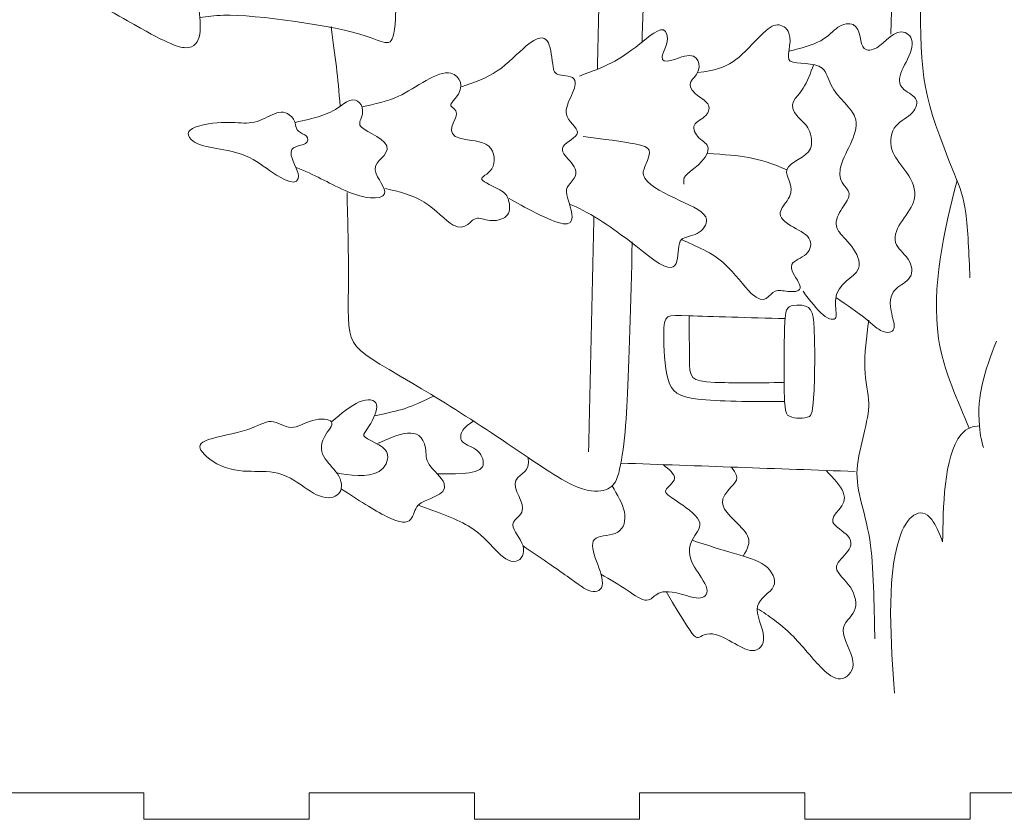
# Model space of a CAD drawing. Header units: millimetres. Extents: x -470 to 529, y -880 to 815.
# Tile 104 of 116: x 21 to 132, y 521 to 611. Entities that reach past the tile are written whole.
import ezdxf

# ---------------------------------------------------------------- set-up
doc = ezdxf.new("R2010")
doc.units = ezdxf.units.MM
doc.header["$MEASUREMENT"] = 0
doc.layers.add('Layer 1', color=7, linetype='Continuous')

msp = doc.modelspace()

# ---------------------------------------------------------------- linework, layer by layer
at = {"layer": 'Layer 1', "lineweight": 9}
msp.add_open_spline([(71.9572, 521.08), (71.9572, 521.08), (71.9572, 524.08), (71.9572, 524.08), (71.9572, 524.08), (71.9572, 524.08), (53.3206, 524.08), (53.3206, 524.08), (53.3206, 524.08), (53.3206, 524.08), (53.3206, 521.08), (53.3206, 521.08), (53.3206, 521.08), (53.3206, 521.08), (34.6842, 521.08), (34.6842, 521.08), (34.6842, 521.08), (34.6842, 521.08), (34.6842, 524.08), (34.6842, 524.08), (34.6842, 524.08), (34.6842, 524.08), (16.0478, 524.08), (16.0478, 524.08), (16.0478, 524.08), (16.0478, 524.08), (16.0478, 521.08), (16.0478, 521.08), (16.0478, 521.08), (16.0478, 521.08), (-2.5886, 521.08), (-2.5886, 521.08), (-2.5886, 521.08), (-2.5886, 521.08), (-2.5886, 524.08), (-2.5886, 524.08), (-2.5886, 524.08), (-2.5886, 524.08), (-21.2252, 524.08), (-21.2252, 524.08), (-21.2252, 524.08), (-21.2252, 524.08), (-21.2252, 521.08), (-21.2252, 521.08), (-21.2252, 521.08), (-21.2252, 521.08), (-39.8614, 521.08), (-39.8614, 521.08), (-39.8614, 521.08), (-39.8614, 521.08), (-39.8614, 542.977), (-39.8614, 542.977), (-39.8614, 542.977), (-39.8614, 542.977), (-36.8614, 542.977), (-36.8614, 542.977), (-36.8614, 542.977), (-36.8614, 542.977), (-36.8614, 561.8739), (-36.8614, 561.8739), (-36.8614, 561.8739), (-36.8614, 561.8739), (-39.8614, 561.8739), (-39.8614, 561.8739), (-39.8614, 561.8739), (-39.8614, 561.8739), (-39.8614, 580.7709), (-39.8614, 580.7709), (-39.8614, 580.7709), (-39.8614, 580.7709), (-36.8614, 580.7709), (-36.8614, 580.7709), (-36.8614, 580.7709), (-36.8614, 580.7709), (-36.8614, 599.6681), (-36.8614, 599.6681), (-36.8614, 599.6681), (-36.8614, 599.6681), (-39.8614, 599.6681), (-39.8614, 599.6681), (-39.8614, 599.6681), (-39.8614, 599.6681), (-39.8614, 618.5652), (-39.8614, 618.5652), (-39.8614, 618.5652), (-39.8614, 618.5652), (-36.8614, 618.5652), (-36.8614, 618.5652), (-36.8614, 618.5652), (-36.8614, 618.5652), (-36.8614, 637.4625), (-36.8614, 637.4625), (-36.8614, 637.4625), (-36.8614, 637.4625), (-39.8614, 637.4625), (-39.8614, 637.4625), (-39.8614, 637.4625), (-39.8614, 637.4625), (-39.8614, 656.3597), (-39.8614, 656.3597), (-39.8614, 656.3597), (-39.8614, 656.3597), (-36.8614, 656.3597), (-36.8614, 656.3597), (-36.8614, 656.3597), (-36.8614, 656.3597), (-36.8614, 675.2568), (-36.8614, 675.2568), (-36.8614, 675.2568), (-36.8614, 675.2568), (-39.8614, 675.2568), (-39.8614, 675.2568), (-39.8614, 675.2568), (-39.8614, 675.2568), (-39.8614, 694.154), (-39.8614, 694.154), (-39.8614, 694.154), (-39.8614, 694.154), (-36.8614, 694.154), (-36.8614, 694.154), (-36.8614, 694.154), (-36.8614, 694.154), (-36.8614, 713.0513), (-36.8614, 713.0513), (-36.8614, 713.0513), (-36.8614, 713.0513), (-39.8614, 713.0513), (-39.8614, 713.0513), (-39.8614, 713.0513), (-39.8614, 713.0513), (-39.8614, 731.9483), (-39.8614, 731.9483), (-39.8614, 731.9483), (-39.8614, 731.9483), (-36.8614, 731.9483), (-36.8614, 731.9483), (-36.8614, 731.9483), (-36.8614, 731.9483), (-36.8614, 750.8453), (-36.8614, 750.8453), (-36.8614, 750.8453), (-36.8614, 750.8453), (-39.8614, 750.8453), (-39.8614, 750.8453), (-39.8614, 750.8453), (-39.8614, 750.8453), (-39.8614, 769.7423), (-39.8614, 769.7423), (-39.8614, 769.7423), (-39.8614, 769.7423), (-36.8614, 769.7423), (-36.8614, 769.7423), (-36.8614, 769.7423), (-36.8614, 769.7423), (-36.8614, 788.6392), (-36.8614, 788.6392), (-36.8614, 788.6392), (-36.8614, 788.6392), (-39.8614, 788.6392), (-39.8614, 788.6392), (-39.8614, 788.6392), (-39.8614, 788.6392), (-39.8614, 810.5362), (-39.8614, 810.5362), (-39.8614, 810.5362), (-39.8614, 810.5362), (-21.2252, 810.5362), (-21.2252, 810.5362), (-21.2252, 810.5362), (-21.2252, 810.5362), (-21.2252, 807.5362), (-21.2252, 807.5362), (-21.2252, 807.5362), (-21.2252, 807.5362), (-2.5886, 807.5362), (-2.5886, 807.5362), (-2.5886, 807.5362), (-2.5886, 807.5362), (-2.5886, 810.5362), (-2.5886, 810.5362), (-2.5886, 810.5362), (-2.5886, 810.5362), (16.0478, 810.5362), (16.0478, 810.5362), (16.0478, 810.5362), (16.0478, 810.5362), (16.0478, 807.5362), (16.0478, 807.5362), (16.0478, 807.5362), (16.0478, 807.5362), (34.6842, 807.5362), (34.6842, 807.5362), (34.6842, 807.5362), (34.6842, 807.5362), (34.6842, 810.5362), (34.6842, 810.5362), (34.6842, 810.5362), (34.6842, 810.5362), (53.3206, 810.5362), (53.3206, 810.5362), (53.3206, 810.5362), (53.3206, 810.5362), (53.3206, 807.5362), (53.3206, 807.5362), (53.3206, 807.5362), (53.3206, 807.5362), (71.9572, 807.5362), (71.9572, 807.5362), (71.9572, 807.5362), (71.9572, 807.5362), (71.9572, 810.5362), (71.9572, 810.5362), (71.9572, 810.5362), (71.9572, 810.5362), (90.5935, 810.5362), (90.5935, 810.5362), (90.5935, 810.5362), (90.5935, 810.5362), (90.5935, 807.5362), (90.5935, 807.5362), (90.5935, 807.5362), (90.5935, 807.5362), (109.23, 807.5362), (109.23, 807.5362), (109.23, 807.5362), (109.23, 807.5362), (109.23, 810.5362), (109.23, 810.5362), (109.23, 810.5362), (109.23, 810.5362), (127.8662, 810.5362), (127.8662, 810.5362), (127.8662, 810.5362), (127.8662, 810.5362), (127.8662, 807.5362), (127.8662, 807.5362), (127.8662, 807.5362), (127.8662, 807.5362), (146.5024, 807.5362), (146.5024, 807.5362), (146.5024, 807.5362), (146.5024, 807.5362), (146.5024, 810.5362), (146.5024, 810.5362), (146.5024, 810.5362), (146.5024, 810.5362), (165.1386, 810.5362), (165.1386, 810.5362), (165.1386, 810.5362), (165.1386, 810.5362), (165.1386, 788.6392), (165.1386, 788.6392), (165.1386, 788.6392), (165.1386, 788.6392), (162.1386, 788.6392), (162.1386, 788.6392), (162.1386, 788.6392), (162.1386, 788.6392), (162.1386, 769.7423), (162.1386, 769.7423), (162.1386, 769.7423), (162.1386, 769.7423), (165.1386, 769.7423), (165.1386, 769.7423), (165.1386, 769.7423), (165.1386, 769.7423), (165.1386, 750.8453), (165.1386, 750.8453), (165.1386, 750.8453), (165.1386, 750.8453), (162.1386, 750.8453), (162.1386, 750.8453), (162.1386, 750.8453), (162.1386, 750.8453), (162.1386, 731.9483), (162.1386, 731.9483), (162.1386, 731.9483), (162.1386, 731.9483), (165.1386, 731.9483), (165.1386, 731.9483), (165.1386, 731.9483), (165.1386, 731.9483), (165.1386, 713.0513), (165.1386, 713.0513), (165.1386, 713.0513), (165.1386, 713.0513), (162.1386, 713.0513), (162.1386, 713.0513), (162.1386, 713.0513), (162.1386, 713.0513), (162.1386, 694.154), (162.1386, 694.154), (162.1386, 694.154), (162.1386, 694.154), (165.1386, 694.154), (165.1386, 694.154), (165.1386, 694.154), (165.1386, 694.154), (165.1386, 675.2568), (165.1386, 675.2568), (165.1386, 675.2568), (165.1386, 675.2568), (162.1386, 675.2568), (162.1386, 675.2568), (162.1386, 675.2568), (162.1386, 675.2568), (162.1386, 656.3597), (162.1386, 656.3597), (162.1386, 656.3597), (162.1386, 656.3597), (165.1386, 656.3597), (165.1386, 656.3597), (165.1386, 656.3597), (165.1386, 656.3597), (165.1386, 637.4625), (165.1386, 637.4625), (165.1386, 637.4625), (165.1386, 637.4625), (162.1386, 637.4625), (162.1386, 637.4625), (162.1386, 637.4625), (162.1386, 637.4625), (162.1386, 618.5652), (162.1386, 618.5652), (162.1386, 618.5652), (162.1386, 618.5652), (165.1386, 618.5652), (165.1386, 618.5652), (165.1386, 618.5652), (165.1386, 618.5652), (165.1386, 599.6681), (165.1386, 599.6681), (165.1386, 599.6681), (165.1386, 599.6681), (162.1386, 599.6681), (162.1386, 599.6681), (162.1386, 599.6681), (162.1386, 599.6681), (162.1386, 580.7709), (162.1386, 580.7709), (162.1386, 580.7709), (162.1386, 580.7709), (165.1386, 580.7709), (165.1386, 580.7709), (165.1386, 580.7709), (165.1386, 580.7709), (165.1386, 561.8739), (165.1386, 561.8739), (165.1386, 561.8739), (165.1386, 561.8739), (162.1386, 561.8739), (162.1386, 561.8739), (162.1386, 561.8739), (162.1386, 561.8739), (162.1386, 542.977), (162.1386, 542.977), (162.1386, 542.977), (162.1386, 542.977), (165.1386, 542.977), (165.1386, 542.977), (165.1386, 542.977), (165.1386, 542.977), (165.1386, 521.08), (165.1386, 521.08), (165.1386, 521.08), (165.1386, 521.08), (146.5024, 521.08), (146.5024, 521.08), (146.5024, 521.08), (146.5024, 521.08), (146.5024, 524.08), (146.5024, 524.08), (146.5024, 524.08), (146.5024, 524.08), (127.8662, 524.08), (127.8662, 524.08), (127.8662, 524.08), (127.8662, 524.08), (127.8662, 521.08), (127.8662, 521.08), (127.8662, 521.08), (127.8662, 521.08), (109.23, 521.08), (109.23, 521.08), (109.23, 521.08), (109.23, 521.08), (109.23, 524.08), (109.23, 524.08), (109.23, 524.08), (109.23, 524.08), (90.5935, 524.08), (90.5935, 524.08), (90.5935, 524.08), (90.5935, 524.08), (90.5935, 521.08), (90.5935, 521.08), (90.5935, 521.08), (90.5935, 521.08), (71.9572, 521.08), (71.9572, 521.08)], degree=3, knots=[0, 0, 0, 0, 0.00990099, 0.00990099, 0.00990099, 0.00990099, 0.01980198, 0.01980198, 0.01980198, 0.01980198, 0.02970297, 0.02970297, 0.02970297, 0.02970297, 0.03960396, 0.03960396, 0.03960396, 0.03960396, 0.04950495, 0.04950495, 0.04950495, 0.04950495, 0.05940594, 0.05940594, 0.05940594, 0.05940594, 0.06930693, 0.06930693, 0.06930693, 0.06930693, 0.07920792, 0.07920792, 0.07920792, 0.07920792, 0.08910891, 0.08910891, 0.08910891, 0.08910891, 0.0990099, 0.0990099, 0.0990099, 0.0990099, 0.10891089, 0.10891089, 0.10891089, 0.10891089, 0.11881188, 0.11881188, 0.11881188, 0.11881188, 0.12871287, 0.12871287, 0.12871287, 0.12871287, 0.13861386, 0.13861386, 0.13861386, 0.13861386, 0.14851485, 0.14851485, 0.14851485, 0.14851485, 0.15841584, 0.15841584, 0.15841584, 0.15841584, 0.16831683, 0.16831683, 0.16831683, 0.16831683, 0.17821782, 0.17821782, 0.17821782, 0.17821782, 0.18811881, 0.18811881, 0.18811881, 0.18811881, 0.1980198, 0.1980198, 0.1980198, 0.1980198, 0.20792079, 0.20792079, 0.20792079, 0.20792079, 0.21782178, 0.21782178, 0.21782178, 0.21782178, 0.22772277, 0.22772277, 0.22772277, 0.22772277, 0.23762376, 0.23762376, 0.23762376, 0.23762376, 0.24752475, 0.24752475, 0.24752475, 0.24752475, 0.25742574, 0.25742574, 0.25742574, 0.25742574, 0.26732673, 0.26732673, 0.26732673, 0.26732673, 0.27722772, 0.27722772, 0.27722772, 0.27722772, 0.28712871, 0.28712871, 0.28712871, 0.28712871, 0.2970297, 0.2970297, 0.2970297, 0.2970297, 0.30693069, 0.30693069, 0.30693069, 0.30693069, 0.31683168, 0.31683168, 0.31683168, 0.31683168, 0.32673267, 0.32673267, 0.32673267, 0.32673267, 0.33663366, 0.33663366, 0.33663366, 0.33663366, 0.34653465, 0.34653465, 0.34653465, 0.34653465, 0.35643564, 0.35643564, 0.35643564, 0.35643564, 0.36633663, 0.36633663, 0.36633663, 0.36633663, 0.37623762, 0.37623762, 0.37623762, 0.37623762, 0.38613861, 0.38613861, 0.38613861, 0.38613861, 0.3960396, 0.3960396, 0.3960396, 0.3960396, 0.40594059, 0.40594059, 0.40594059, 0.40594059, 0.41584158, 0.41584158, 0.41584158, 0.41584158, 0.42574257, 0.42574257, 0.42574257, 0.42574257, 0.43564356, 0.43564356, 0.43564356, 0.43564356, 0.44554455, 0.44554455, 0.44554455, 0.44554455, 0.45544554, 0.45544554, 0.45544554, 0.45544554, 0.46534653, 0.46534653, 0.46534653, 0.46534653, 0.47524752, 0.47524752, 0.47524752, 0.47524752, 0.48514851, 0.48514851, 0.48514851, 0.48514851, 0.4950495, 0.4950495, 0.4950495, 0.4950495, 0.5049505, 0.5049505, 0.5049505, 0.5049505, 0.51485149, 0.51485149, 0.51485149, 0.51485149, 0.52475248, 0.52475248, 0.52475248, 0.52475248, 0.53465347, 0.53465347, 0.53465347, 0.53465347, 0.54455446, 0.54455446, 0.54455446, 0.54455446, 0.55445545, 0.55445545, 0.55445545, 0.55445545, 0.56435644, 0.56435644, 0.56435644, 0.56435644, 0.57425743, 0.57425743, 0.57425743, 0.57425743, 0.58415842, 0.58415842, 0.58415842, 0.58415842, 0.59405941, 0.59405941, 0.59405941, 0.59405941, 0.6039604, 0.6039604, 0.6039604, 0.6039604, 0.61386139, 0.61386139, 0.61386139, 0.61386139, 0.62376238, 0.62376238, 0.62376238, 0.62376238, 0.63366337, 0.63366337, 0.63366337, 0.63366337, 0.64356436, 0.64356436, 0.64356436, 0.64356436, 0.65346535, 0.65346535, 0.65346535, 0.65346535, 0.66336634, 0.66336634, 0.66336634, 0.66336634, 0.67326733, 0.67326733, 0.67326733, 0.67326733, 0.68316832, 0.68316832, 0.68316832, 0.68316832, 0.69306931, 0.69306931, 0.69306931, 0.69306931, 0.7029703, 0.7029703, 0.7029703, 0.7029703, 0.71287129, 0.71287129, 0.71287129, 0.71287129, 0.72277228, 0.72277228, 0.72277228, 0.72277228, 0.73267327, 0.73267327, 0.73267327, 0.73267327, 0.74257426, 0.74257426, 0.74257426, 0.74257426, 0.75247525, 0.75247525, 0.75247525, 0.75247525, 0.76237624, 0.76237624, 0.76237624, 0.76237624, 0.77227723, 0.77227723, 0.77227723, 0.77227723, 0.78217822, 0.78217822, 0.78217822, 0.78217822, 0.79207921, 0.79207921, 0.79207921, 0.79207921, 0.8019802, 0.8019802, 0.8019802, 0.8019802, 0.81188119, 0.81188119, 0.81188119, 0.81188119, 0.82178218, 0.82178218, 0.82178218, 0.82178218, 0.83168317, 0.83168317, 0.83168317, 0.83168317, 0.84158416, 0.84158416, 0.84158416, 0.84158416, 0.85148515, 0.85148515, 0.85148515, 0.85148515, 0.86138614, 0.86138614, 0.86138614, 0.86138614, 0.87128713, 0.87128713, 0.87128713, 0.87128713, 0.88118812, 0.88118812, 0.88118812, 0.88118812, 0.89108911, 0.89108911, 0.89108911, 0.89108911, 0.9009901, 0.9009901, 0.9009901, 0.9009901, 0.91089109, 0.91089109, 0.91089109, 0.91089109, 0.92079208, 0.92079208, 0.92079208, 0.92079208, 0.93069307, 0.93069307, 0.93069307, 0.93069307, 0.94059406, 0.94059406, 0.94059406, 0.94059406, 0.95049505, 0.95049505, 0.95049505, 0.95049505, 0.96039604, 0.96039604, 0.96039604, 0.96039604, 0.97029703, 0.97029703, 0.97029703, 0.97029703, 0.98019802, 0.98019802, 0.98019802, 0.98019802, 1, 1, 1, 1], dxfattribs=at)
at = {"layer": 'Layer 1', "color": 240, "lineweight": 9}
for points, knots in [([(75.9494, 653.4449), (71.2025, 650.2849), (66.4555, 647.1246), (63.0385, 644.9725), (63.0385, 644.9725), (59.6212, 642.8206), (57.5335, 641.6767), (56.3325, 640.8044), (56.3325, 640.8044), (55.1316, 639.9322), (54.817, 639.3317), (54.7025, 638.188), (54.7025, 638.188), (54.5881, 637.044), (54.6739, 635.357), (54.9597, 633.8843), (54.9597, 633.8843), (55.9794, 628.6315), (60.253, 627.0863), (62.5952, 623.1034), (62.5952, 623.1034), (63.0239, 622.3741), (63.1384, 621.888), (63.1812, 619.6861), (63.1812, 619.6861), (63.2242, 617.4843), (63.1955, 613.5665), (63.0527, 611.3789), (63.0527, 611.3789), (62.8157, 607.7529), (62.3304, 608.5773), (59.7499, 609.4487), (59.7499, 609.4487), (56.3162, 610.6083), (47.3076, 611.8879), (43.6785, 611.7935), (43.6785, 611.7935), (42.5776, 611.7649), (41.8057, 611.6508), (41.0333, 611.5362)], [0, 0, 0, 0, 0.09090909, 0.09090909, 0.09090909, 0.09090909, 0.18181818, 0.18181818, 0.18181818, 0.18181818, 0.27272727, 0.27272727, 0.27272727, 0.27272727, 0.36363636, 0.36363636, 0.36363636, 0.36363636, 0.45454545, 0.45454545, 0.45454545, 0.45454545, 0.54545455, 0.54545455, 0.54545455, 0.54545455, 0.63636364, 0.63636364, 0.63636364, 0.63636364, 0.72727273, 0.72727273, 0.72727273, 0.72727273, 0.81818182, 0.81818182, 0.81818182, 0.81818182, 1, 1, 1, 1]), ([(8.124, 626.9302), (8.2005, 627.241), (8.6112, 627.4621), (10.0981, 628.2626), (10.0981, 628.2626), (17.964, 632.4977), (29.3368, 638.3163), (38.0735, 641.0465), (38.0735, 641.0465), (40.1326, 641.6897), (40.7329, 641.6897), (41.162, 641.4466), (41.162, 641.4466), (43.7327, 639.9897), (38.9203, 632.6239), (38.7599, 627.8921), (38.7599, 627.8921), (38.6858, 625.7057), (39.5045, 623.2123), (40.0111, 619.964), (40.0111, 619.964), (40.3757, 617.6264), (40.7045, 614.5813), (40.8903, 612.6796), (40.8903, 612.6796), (41.0814, 610.7244), (41.4446, 608.1001), (39.389, 608.1321), (39.389, 608.1321), (38.474, 608.1463), (37.0727, 608.7469), (32.826, 611.1634), (32.826, 611.1634), (28.4888, 613.6314), (12.6535, 622.9437), (9.4059, 625.3899), (9.4059, 625.3899), (8.3049, 626.2193), (8.0474, 626.6196), (8.124, 626.9302)], [0, 0, 0, 0, 0.09090909, 0.09090909, 0.09090909, 0.09090909, 0.18181818, 0.18181818, 0.18181818, 0.18181818, 0.27272727, 0.27272727, 0.27272727, 0.27272727, 0.36363636, 0.36363636, 0.36363636, 0.36363636, 0.45454545, 0.45454545, 0.45454545, 0.45454545, 0.54545455, 0.54545455, 0.54545455, 0.54545455, 0.63636364, 0.63636364, 0.63636364, 0.63636364, 0.72727273, 0.72727273, 0.72727273, 0.72727273, 0.81818182, 0.81818182, 0.81818182, 0.81818182, 1, 1, 1, 1]), ([(59.6496, 640.3618), (60.7363, 639.2466), (61.8228, 638.1314), (64.4535, 636.0868), (64.4535, 636.0868), (68.7607, 632.7392), (80.341, 624.5614), (84.9143, 621.6743), (84.9143, 621.6743), (91.6155, 617.4438), (91.3519, 618.7778), (91.0053, 612.7525), (91.0053, 612.7525), (90.9337, 611.5084), (90.9051, 610.1069), (90.8767, 608.7058)], [0, 0, 0, 0, 0.2, 0.2, 0.2, 0.2, 0.4, 0.4, 0.4, 0.4, 0.6, 0.6, 0.6, 0.6, 1, 1, 1, 1]), ([(127.8515, 582.156), (127.7373, 584.9012), (127.6227, 587.6466), (127.3799, 589.4766), (127.3799, 589.4766), (127.1367, 591.3066), (126.7648, 592.222), (126.1071, 593.8519), (126.1071, 593.8519), (122.5932, 602.5606), (122.187, 604.5617), (122.3037, 614.2839), (122.3037, 614.2839), (122.3325, 616.6718), (122.3896, 618.3303), (122.1752, 619.8028), (122.1752, 619.8028), (121.6791, 623.2086), (120.8798, 622.8756), (121.3316, 626.9376)], [0, 0, 0, 0, 0.16666667, 0.16666667, 0.16666667, 0.16666667, 0.33333333, 0.33333333, 0.33333333, 0.33333333, 0.5, 0.5, 0.5, 0.5, 0.66666667, 0.66666667, 0.66666667, 0.66666667, 1, 1, 1, 1]), ([(107.434, 607.7237), (108.7778, 608.0787), (110.1217, 608.4338), (111.0223, 608.9257), (111.0223, 608.9257), (111.923, 609.4177), (112.3807, 610.047), (112.9597, 610.4329), (112.9597, 610.4329), (113.5389, 610.8191), (114.2395, 610.962), (114.6899, 610.7332), (114.6899, 610.7332), (115.6292, 610.2562), (115.3642, 608.4812), (115.9337, 608.0308), (115.9337, 608.0308), (116.2412, 607.7879), (116.8132, 607.8166), (117.3563, 608.1317), (117.3563, 608.1317), (118.2581, 608.6544), (119.3376, 610.2826), (120.5448, 609.833), (120.5448, 609.833), (121.0454, 609.6466), (121.4887, 609.0892), (121.3026, 608.1739), (121.3026, 608.1739), (120.9387, 606.3832), (118.9622, 604.5945), (120.4376, 603.3913), (120.4376, 603.3913), (120.9024, 603.0123), (121.5889, 602.7263), (121.7889, 602.2473), (121.7889, 602.2473), (121.989, 601.7685), (121.7031, 601.0963), (121.1454, 600.596), (121.1454, 600.596), (120.588, 600.0955), (119.7584, 599.7666), (119.3152, 599.0374), (119.3152, 599.0374), (118.8719, 598.3082), (118.8149, 597.1786), (119.1722, 596.2849), (119.1722, 596.2849), (119.6975, 594.9712), (122.0401, 593.271), (121.5742, 590.9946), (121.5742, 590.9946), (121.2716, 589.5159), (118.9912, 587.8385), (119.4725, 586.1547), (119.4725, 586.1547), (119.6728, 585.4543), (120.4164, 584.9395), (120.8667, 584.2818), (120.8667, 584.2818), (121.3172, 583.6242), (121.4743, 582.8234), (121.0809, 582.2298), (121.0809, 582.2298), (120.3365, 581.1065), (118.4204, 581.1693), (118.9577, 578.4338), (118.9577, 578.4338), (119.1151, 577.6329), (119.4297, 576.8468), (119.2797, 576.4178), (119.2797, 576.4178), (119.1294, 575.9888), (118.5145, 575.9173), (117.9641, 576.1396), (117.9641, 576.1396), (117.4137, 576.3617), (116.9278, 576.8778), (116.0652, 577.5636), (116.0652, 577.5636), (115.2028, 578.2493), (113.964, 579.1048), (112.7253, 579.9605)], [0, 0, 0, 0, 0.04545455, 0.04545455, 0.04545455, 0.04545455, 0.09090909, 0.09090909, 0.09090909, 0.09090909, 0.13636364, 0.13636364, 0.13636364, 0.13636364, 0.18181818, 0.18181818, 0.18181818, 0.18181818, 0.22727273, 0.22727273, 0.22727273, 0.22727273, 0.27272727, 0.27272727, 0.27272727, 0.27272727, 0.31818182, 0.31818182, 0.31818182, 0.31818182, 0.36363636, 0.36363636, 0.36363636, 0.36363636, 0.40909091, 0.40909091, 0.40909091, 0.40909091, 0.45454545, 0.45454545, 0.45454545, 0.45454545, 0.5, 0.5, 0.5, 0.5, 0.54545455, 0.54545455, 0.54545455, 0.54545455, 0.59090909, 0.59090909, 0.59090909, 0.59090909, 0.63636364, 0.63636364, 0.63636364, 0.63636364, 0.68181818, 0.68181818, 0.68181818, 0.68181818, 0.72727273, 0.72727273, 0.72727273, 0.72727273, 0.77272727, 0.77272727, 0.77272727, 0.77272727, 0.81818182, 0.81818182, 0.81818182, 0.81818182, 0.86363636, 0.86363636, 0.86363636, 0.86363636, 0.90909091, 0.90909091, 0.90909091, 0.90909091, 1, 1, 1, 1]), ([(70.5013, 603.7264), (71.9024, 604.1983), (73.3039, 604.67), (74.5406, 605.5063), (74.5406, 605.5063), (75.7772, 606.3428), (76.8495, 607.5441), (77.8077, 608.3375), (77.8077, 608.3375), (80.4056, 610.489), (80.5144, 608.3913), (80.7887, 606.2714), (80.7887, 606.2714), (80.8962, 605.4421), (80.9961, 605.1846), (81.546, 605.0741), (81.546, 605.0741), (82.0958, 604.9635), (83.0951, 604.9998), (83.2954, 604.4423), (83.2954, 604.4423), (83.6552, 603.4407), (81.8716, 601.5521), (82.4045, 600.3876), (82.4045, 600.3876), (82.8076, 599.5068), (83.868, 598.885), (83.5269, 598.3429), (83.5269, 598.3429), (83.215, 597.8471), (81.9948, 597.377), (81.8898, 596.7773), (81.8898, 596.7773), (81.6982, 595.6829), (84.3932, 594.719), (82.9977, 593.1028), (82.9977, 593.1028), (82.2705, 592.2606), (82.1415, 592.2705), (82.6764, 590.5155), (82.6764, 590.5155), (82.9175, 589.7243), (83.4706, 588.0821), (81.9684, 588.27), (81.9684, 588.27), (80.6656, 588.433), (77.2404, 590.3622), (75.863, 591.1153)], [0, 0, 0, 0, 0.07692308, 0.07692308, 0.07692308, 0.07692308, 0.15384615, 0.15384615, 0.15384615, 0.15384615, 0.23076923, 0.23076923, 0.23076923, 0.23076923, 0.30769231, 0.30769231, 0.30769231, 0.30769231, 0.38461538, 0.38461538, 0.38461538, 0.38461538, 0.46153846, 0.46153846, 0.46153846, 0.46153846, 0.53846154, 0.53846154, 0.53846154, 0.53846154, 0.61538462, 0.61538462, 0.61538462, 0.61538462, 0.69230769, 0.69230769, 0.69230769, 0.69230769, 0.76923077, 0.76923077, 0.76923077, 0.76923077, 0.84615385, 0.84615385, 0.84615385, 0.84615385, 1, 1, 1, 1]), ([(83.799, 604.9286), (86.8245, 606.0285), (88.1221, 606.6183), (90.612, 608.5547), (90.612, 608.5547), (91.5093, 609.2525), (92.9759, 610.6784), (93.5146, 609.9543), (93.5146, 609.9543), (94.1451, 609.1068), (93.1864, 607.5697), (93.1356, 607.1305), (93.1356, 607.1305), (93.0029, 605.9833), (94.9788, 607.0312), (95.6592, 607.1876), (95.6592, 607.1876), (97.3762, 607.5824), (97.4873, 606.0684), (97.1393, 605.3289), (97.1393, 605.3289), (96.8118, 604.633), (95.5325, 604.0875), (96.9033, 602.9125), (96.9033, 602.9125), (97.3537, 602.5265), (97.9972, 602.2261), (98.269, 601.8114), (98.269, 601.8114), (98.5404, 601.3968), (98.4401, 600.8678), (98.0471, 600.4746), (98.0471, 600.4746), (97.6542, 600.0812), (96.9675, 599.824), (96.7673, 599.4023), (96.7673, 599.4023), (96.5673, 598.9804), (96.8533, 598.3941), (97.2896, 597.9723), (97.2896, 597.9723), (97.7256, 597.5506), (98.3118, 597.2932), (98.3331, 596.7714), (98.3331, 596.7714), (98.3858, 595.4858), (96.0577, 594.037), (95.7879, 593.7257), (95.7879, 593.7257), (95.5093, 593.4041), (95.5522, 593.0754), (95.5951, 592.7463)], [0, 0, 0, 0, 0.07142857, 0.07142857, 0.07142857, 0.07142857, 0.14285714, 0.14285714, 0.14285714, 0.14285714, 0.21428571, 0.21428571, 0.21428571, 0.21428571, 0.28571429, 0.28571429, 0.28571429, 0.28571429, 0.35714286, 0.35714286, 0.35714286, 0.35714286, 0.42857143, 0.42857143, 0.42857143, 0.42857143, 0.5, 0.5, 0.5, 0.5, 0.57142857, 0.57142857, 0.57142857, 0.57142857, 0.64285714, 0.64285714, 0.64285714, 0.64285714, 0.71428571, 0.71428571, 0.71428571, 0.71428571, 0.78571429, 0.78571429, 0.78571429, 0.78571429, 0.85714286, 0.85714286, 0.85714286, 0.85714286, 1, 1, 1, 1]), ([(97.1393, 605.3289), (100.9684, 605.798), (101.52, 606.7347), (104.2311, 609.4682), (104.2311, 609.4682), (105.1032, 610.3474), (105.6039, 610.7048), (106.1327, 610.712), (106.1327, 610.712), (106.662, 610.719), (107.2194, 610.3759), (107.434, 609.7755), (107.434, 609.7755), (107.8669, 608.5634), (106.996, 607.0075), (107.584, 606.6156), (107.584, 606.6156), (108.256, 606.1677), (110.312, 606.591), (111.1944, 605.822), (111.1944, 605.822), (111.6947, 605.386), (111.8806, 604.5566), (112.188, 603.9061), (112.188, 603.9061), (112.8942, 602.412), (114.6371, 601.441), (114.976, 600.0097), (114.976, 600.0097), (115.3628, 598.3759), (113.5408, 596.1457), (113.2104, 594.4337), (113.2104, 594.4337), (112.864, 592.6387), (114.4674, 592.3483), (114.1897, 591.3165), (114.1897, 591.3165), (113.9001, 590.2405), (112.0817, 588.9387), (113.0245, 587.449), (113.0245, 587.449), (113.4574, 586.765), (115.8371, 584.8775), (115.2693, 583.2096), (115.2693, 583.2096), (114.8922, 582.1018), (112.8174, 581.7343), (112.6741, 579.5847), (112.6741, 579.5847), (112.6241, 578.8341), (112.8815, 578.0478), (112.717, 577.6976), (112.717, 577.6976), (112.5526, 577.3473), (111.9665, 577.433), (111.2801, 577.9976), (111.2801, 577.9976), (110.5938, 578.5624), (109.8075, 579.6064), (109.0211, 580.6501)], [0, 0, 0, 0, 0.0625, 0.0625, 0.0625, 0.0625, 0.125, 0.125, 0.125, 0.125, 0.1875, 0.1875, 0.1875, 0.1875, 0.25, 0.25, 0.25, 0.25, 0.3125, 0.3125, 0.3125, 0.3125, 0.375, 0.375, 0.375, 0.375, 0.4375, 0.4375, 0.4375, 0.4375, 0.5, 0.5, 0.5, 0.5, 0.5625, 0.5625, 0.5625, 0.5625, 0.625, 0.625, 0.625, 0.625, 0.6875, 0.6875, 0.6875, 0.6875, 0.75, 0.75, 0.75, 0.75, 0.8125, 0.8125, 0.8125, 0.8125, 0.875, 0.875, 0.875, 0.875, 1, 1, 1, 1]), ([(59.3058, 601.453), (60.7072, 601.7674), (62.1083, 602.082), (63.3879, 602.654), (63.3879, 602.654), (65.358, 603.5344), (67.8105, 605.6612), (69.3133, 605.2535), (69.3133, 605.2535), (70.3244, 604.9792), (70.963, 603.7451), (69.8063, 602.3867), (69.8063, 602.3867), (69.4861, 602.0107), (69.2001, 601.7961), (69.3146, 601.5816), (69.3146, 601.5816), (69.429, 601.3672), (69.9439, 601.1524), (69.9582, 600.7165), (69.9582, 600.7165), (69.984, 599.9273), (68.3217, 598.4127), (70.4299, 597.8857), (70.4299, 597.8857), (71.3165, 597.6639), (72.8177, 597.6495), (73.5754, 597.0276), (73.5754, 597.0276), (74.3333, 596.4056), (74.3477, 595.1761), (73.9258, 594.4753), (73.9258, 594.4753), (73.504, 593.775), (72.6462, 593.6032), (72.8035, 593.2814), (72.8035, 593.2814), (72.9608, 592.9599), (74.133, 592.4881), (74.8123, 592.1018), (74.8123, 592.1018), (75.4912, 591.7159), (75.6773, 591.4154), (75.8131, 590.9222), (75.8131, 590.9222), (75.9488, 590.4289), (76.0347, 589.7426), (75.6989, 589.2851), (75.6989, 589.2851), (75.3629, 588.8276), (74.605, 588.5989), (73.94, 588.6204), (73.94, 588.6204), (73.2752, 588.6418), (72.7033, 588.9135), (72.3171, 588.9063), (72.3171, 588.9063), (71.5247, 588.8915), (71.0608, 587.2746), (69.5719, 588.1198), (69.5719, 588.1198), (68.7283, 588.5989), (67.5987, 589.8999), (66.2762, 590.722), (66.2762, 590.722), (64.9535, 591.5441), (63.4381, 591.8875), (61.9224, 592.2307)], [0, 0, 0, 0, 0.05555556, 0.05555556, 0.05555556, 0.05555556, 0.11111111, 0.11111111, 0.11111111, 0.11111111, 0.16666667, 0.16666667, 0.16666667, 0.16666667, 0.22222222, 0.22222222, 0.22222222, 0.22222222, 0.27777778, 0.27777778, 0.27777778, 0.27777778, 0.33333333, 0.33333333, 0.33333333, 0.33333333, 0.38888889, 0.38888889, 0.38888889, 0.38888889, 0.44444444, 0.44444444, 0.44444444, 0.44444444, 0.5, 0.5, 0.5, 0.5, 0.55555556, 0.55555556, 0.55555556, 0.55555556, 0.61111111, 0.61111111, 0.61111111, 0.61111111, 0.66666667, 0.66666667, 0.66666667, 0.66666667, 0.72222222, 0.72222222, 0.72222222, 0.72222222, 0.77777778, 0.77777778, 0.77777778, 0.77777778, 0.83333333, 0.83333333, 0.83333333, 0.83333333, 0.88888889, 0.88888889, 0.88888889, 0.88888889, 1, 1, 1, 1]), ([(110.2283, 606.2366), (109.8688, 605.2573), (109.5091, 604.2779), (109.0363, 603.5521), (109.0363, 603.5521), (108.2567, 602.3557), (107.077, 601.8427), (108.4917, 600.2815), (108.4917, 600.2815), (108.9067, 599.8237), (109.3926, 599.481), (109.6928, 598.8659), (109.6928, 598.8659), (109.9934, 598.2511), (110.1076, 597.3648), (109.8646, 596.7642), (109.8646, 596.7642), (109.4267, 595.6821), (107.5042, 595.3205), (107.1978, 594.3693), (107.1978, 594.3693), (106.9453, 593.5856), (108.1264, 592.5955), (107.4841, 591.295), (107.4841, 591.295), (106.8941, 590.1003), (105.3969, 589.39), (107.6626, 588.0353), (107.6626, 588.0353), (108.3919, 587.5991), (109.3071, 587.2129), (109.6859, 586.6481), (109.6859, 586.6481), (110.0647, 586.0833), (109.9075, 585.3398), (109.3857, 584.8537), (109.3857, 584.8537), (108.8637, 584.3678), (107.9772, 584.1389), (107.7627, 583.6814), (107.7627, 583.6814), (107.2529, 582.5941), (110.4612, 580.3517), (107.3052, 580.6429), (107.3052, 580.6429), (106.7618, 580.693), (106.2615, 580.8217), (105.8827, 580.6644), (105.8827, 580.6644), (105.1554, 580.3625), (104.7947, 578.8782), (103.1872, 580.4141), (103.1872, 580.4141), (102.3867, 581.1794), (101.2858, 582.6946), (100.242, 583.6883), (100.242, 583.6883), (98.8228, 585.0397), (96.8855, 585.7785), (95.3162, 586.4839)], [0, 0, 0, 0, 0.0625, 0.0625, 0.0625, 0.0625, 0.125, 0.125, 0.125, 0.125, 0.1875, 0.1875, 0.1875, 0.1875, 0.25, 0.25, 0.25, 0.25, 0.3125, 0.3125, 0.3125, 0.3125, 0.375, 0.375, 0.375, 0.375, 0.4375, 0.4375, 0.4375, 0.4375, 0.5, 0.5, 0.5, 0.5, 0.5625, 0.5625, 0.5625, 0.5625, 0.625, 0.625, 0.625, 0.625, 0.6875, 0.6875, 0.6875, 0.6875, 0.75, 0.75, 0.75, 0.75, 0.8125, 0.8125, 0.8125, 0.8125, 0.875, 0.875, 0.875, 0.875, 1, 1, 1, 1]), ([(51.7565, 599.6943), (53.8849, 600.208), (55.3704, 600.4712), (56.8398, 601.5338), (56.8398, 601.5338), (57.3046, 601.87), (57.7905, 602.2404), (58.2503, 602.243), (58.2503, 602.243), (59.0281, 602.2473), (59.6635, 601.4528), (59.1942, 600.1977), (59.1942, 600.1977), (59.0488, 599.8087), (58.8771, 599.4941), (59.2201, 599.1582), (59.2201, 599.1582), (59.7877, 598.6023), (62.3053, 597.783), (62.1083, 596.6346), (62.1083, 596.6346), (61.9424, 595.6675), (60.3439, 595.2205), (60.8717, 593.9107), (60.8717, 593.9107), (61.2365, 593.0055), (62.3179, 591.9065), (61.6366, 591.43), (61.6366, 591.43), (60.7273, 590.794), (58.6408, 591.4678), (57.376, 592.0254), (57.376, 592.0254), (55.3786, 592.906), (53.9421, 593.8033), (51.8424, 594.6327)], [0, 0, 0, 0, 0.1, 0.1, 0.1, 0.1, 0.2, 0.2, 0.2, 0.2, 0.3, 0.3, 0.3, 0.3, 0.4, 0.4, 0.4, 0.4, 0.5, 0.5, 0.5, 0.5, 0.6, 0.6, 0.6, 0.6, 0.7, 0.7, 0.7, 0.7, 0.8, 0.8, 0.8, 0.8, 1, 1, 1, 1]), ([(40.8399, 599.2796), (43.995, 600.1483), (45.6459, 599.3766), (47.1238, 599.7301), (47.1238, 599.7301), (48.8785, 600.1498), (50.0812, 601.6527), (51.3491, 600.3163), (51.3491, 600.3163), (51.9666, 599.6654), (51.6528, 599.1561), (52.1211, 598.7149), (52.1211, 598.7149), (52.3716, 598.4791), (52.8145, 598.3788), (53.0292, 598.1429), (53.0292, 598.1429), (53.2436, 597.9072), (53.2292, 597.5354), (52.9148, 597.328), (52.9148, 597.328), (52.3326, 596.9442), (51.0678, 597.191), (51.3062, 595.9768), (51.3062, 595.9768), (51.4613, 595.1866), (52.2713, 593.9861), (52.0925, 593.3674), (52.0925, 593.3674), (51.7681, 592.2451), (49.6093, 593.7659), (48.8467, 594.2966), (48.8467, 594.2966), (47.9533, 594.9187), (46.9381, 595.6764), (45.6727, 596.1269), (45.6727, 596.1269), (43.6817, 596.8356), (41.06, 596.7218), (40.0178, 597.7641), (40.0178, 597.7641), (39.3333, 598.4487), (39.7269, 598.9732), (40.8399, 599.2796)], [0, 0, 0, 0, 0.08333333, 0.08333333, 0.08333333, 0.08333333, 0.16666667, 0.16666667, 0.16666667, 0.16666667, 0.25, 0.25, 0.25, 0.25, 0.33333333, 0.33333333, 0.33333333, 0.33333333, 0.41666667, 0.41666667, 0.41666667, 0.41666667, 0.5, 0.5, 0.5, 0.5, 0.58333333, 0.58333333, 0.58333333, 0.58333333, 0.66666667, 0.66666667, 0.66666667, 0.66666667, 0.75, 0.75, 0.75, 0.75, 0.83333333, 0.83333333, 0.83333333, 0.83333333, 1, 1, 1, 1]), ([(84.2281, 598.1081), (86.5015, 597.8224), (88.7749, 597.5364), (90.0688, 597.279), (90.0688, 597.279), (92.0101, 596.8929), (91.9812, 596.566), (91.2343, 594.7983), (91.2343, 594.7983), (91.0197, 594.2907), (90.8623, 593.9045), (91.1911, 593.4041), (91.1911, 593.4041), (92.5269, 591.3718), (97.9565, 590.328), (98.1545, 588.7645), (98.1545, 588.7645), (98.226, 588.1996), (97.7256, 587.5134), (97.0892, 587.17), (97.0892, 587.17), (96.4532, 586.8269), (95.6808, 586.8269), (95.3162, 586.4839), (95.3162, 586.4839), (94.4498, 585.6688), (95.8461, 581.5957), (92.1849, 584.2036), (92.1849, 584.2036), (91.3915, 584.769), (90.5764, 585.4988), (89.2469, 586.4854), (89.2469, 586.4854), (87.3323, 587.9062), (84.5697, 589.8438), (82.6838, 590.4732)], [0, 0, 0, 0, 0.1, 0.1, 0.1, 0.1, 0.2, 0.2, 0.2, 0.2, 0.3, 0.3, 0.3, 0.3, 0.4, 0.4, 0.4, 0.4, 0.5, 0.5, 0.5, 0.5, 0.6, 0.6, 0.6, 0.6, 0.7, 0.7, 0.7, 0.7, 0.8, 0.8, 0.8, 0.8, 1, 1, 1, 1]), ([(126.3931, 593.137), (124.937, 587.4243), (123.4775, 581.1404), (124.3198, 575.307), (124.3198, 575.307), (124.8253, 571.8062), (126.6189, 568.0033), (127.7668, 565.2203)], [0, 0, 0, 0, 0.33333333, 0.33333333, 0.33333333, 0.33333333, 1, 1, 1, 1]), ([(89.7615, 586.229), (89.59, 579.3659), (89.4184, 572.5027), (89.2038, 568.3421), (89.2038, 568.3421), (89.0126, 564.6334), (88.568, 560.3638), (87.8598, 559.1629), (87.8598, 559.1629), (87.5309, 558.6052), (87.0164, 558.2621), (86.2013, 558.1331), (86.2013, 558.1331), (85.3864, 558.0046), (84.271, 558.0903), (82.1834, 559.2342), (82.1834, 559.2342), (80.0959, 560.3779), (77.0362, 562.5799), (73.9048, 564.6674), (73.9048, 564.6674), (70.7736, 566.7551), (67.5709, 568.7281), (65.0257, 570.2436), (65.0257, 570.2436), (56.7994, 575.1422), (57.7623, 573.7462), (57.7623, 582.5259), (57.7623, 582.5259), (57.7623, 585.171), (57.6766, 588.4881), (57.5908, 591.8052)], [0, 0, 0, 0, 0.11111111, 0.11111111, 0.11111111, 0.11111111, 0.22222222, 0.22222222, 0.22222222, 0.22222222, 0.33333333, 0.33333333, 0.33333333, 0.33333333, 0.44444444, 0.44444444, 0.44444444, 0.44444444, 0.55555556, 0.55555556, 0.55555556, 0.55555556, 0.66666667, 0.66666667, 0.66666667, 0.66666667, 0.77777778, 0.77777778, 0.77777778, 0.77777778, 1, 1, 1, 1]), ([(106.9034, 570.3565), (106.9196, 569.0811), (106.887, 567.0228), (107.2836, 566.6897), (107.2836, 566.6897), (107.808, 566.2493), (108.8357, 566.279), (109.4855, 566.4325), (109.4855, 566.4325), (109.8788, 566.5253), (110.0933, 566.6827), (110.222, 568.6414), (110.222, 568.6414), (110.3507, 570.6004), (110.3935, 574.3608), (110.279, 576.3839), (110.279, 576.3839), (110.157, 578.5422), (109.9529, 579.1149), (108.3345, 579.0862), (108.3345, 579.0862), (107.2521, 579.067), (107.0898, 578.6859), (106.9966, 577.5643)], [0, 0, 0, 0, 0.14285714, 0.14285714, 0.14285714, 0.14285714, 0.28571429, 0.28571429, 0.28571429, 0.28571429, 0.42857143, 0.42857143, 0.42857143, 0.42857143, 0.57142857, 0.57142857, 0.57142857, 0.57142857, 0.71428571, 0.71428571, 0.71428571, 0.71428571, 1, 1, 1, 1]), ([(96.2005, 577.8776), (93.5582, 577.9529), (93.3215, 578.1865), (93.3215, 575.7405), (93.3215, 575.7405), (93.3215, 574.3893), (93.4074, 572.1159), (93.8078, 570.7076), (93.8078, 570.7076), (94.2081, 569.2991), (94.9229, 568.756), (97.1673, 568.4837), (97.1673, 568.4837), (99.4119, 568.2119), (103.1858, 568.2112), (106.9598, 568.2104)], [0, 0, 0, 0, 0.2, 0.2, 0.2, 0.2, 0.4, 0.4, 0.4, 0.4, 0.6, 0.6, 0.6, 0.6, 1, 1, 1, 1]), ([(106.9334, 576.2624), (106.9498, 576.8339), (106.9686, 577.2294), (106.9966, 577.5643), (106.9966, 577.5643), (103.0959, 577.6787), (98.4511, 577.8134), (96.2005, 577.8776), (96.2005, 577.8776), (96.1989, 576.1001), (96.1973, 574.3223), (96.2107, 573.1476), (96.2107, 573.1476), (96.2375, 570.8023), (96.2695, 570.5036), (99.0812, 570.3786), (99.0812, 570.3786), (100.8516, 570.3), (103.8774, 570.3281), (106.9034, 570.3565), (106.9034, 570.3565), (106.8789, 572.2696), (106.8897, 574.7327), (106.9334, 576.2624)], [0, 0, 0, 0, 0.14285714, 0.14285714, 0.14285714, 0.14285714, 0.28571429, 0.28571429, 0.28571429, 0.28571429, 0.42857143, 0.42857143, 0.42857143, 0.42857143, 0.57142857, 0.57142857, 0.57142857, 0.57142857, 0.71428571, 0.71428571, 0.71428571, 0.71428571, 1, 1, 1, 1]), ([(116.4416, 577.3937), (116.1841, 575.4778), (115.927, 573.5618), (115.9839, 571.9888), (115.9839, 571.9888), (116.0413, 570.4162), (116.4132, 569.1867), (116.4416, 568.0141), (116.4416, 568.0141), (116.4892, 566.0592), (115.3176, 563.1779), (115.1263, 560.5934), (115.1263, 560.5934), (114.9383, 558.053), (116.169, 555.6222), (116.6419, 551.9573), (116.6419, 551.9573), (117.0243, 548.9937), (117.05, 544.0888), (117.128, 541.4484)], [0, 0, 0, 0, 0.16666667, 0.16666667, 0.16666667, 0.16666667, 0.33333333, 0.33333333, 0.33333333, 0.33333333, 0.5, 0.5, 0.5, 0.5, 0.66666667, 0.66666667, 0.66666667, 0.66666667, 1, 1, 1, 1]), ([(130.8542, 575.0355), (129.4657, 571.5351), (128.6445, 569.0817), (128.9097, 565.4558), (128.9097, 565.4558), (128.9953, 564.2833), (129.1956, 563.6543), (129.3958, 563.025)], [0, 0, 0, 0, 0.33333333, 0.33333333, 0.33333333, 0.33333333, 1, 1, 1, 1]), ([(55.853, 565.9143), (56.9325, 566.8364), (58.0118, 567.7587), (58.9734, 568.1696), (58.9734, 568.1696), (59.9351, 568.5808), (60.7789, 568.4806), (60.9288, 567.873), (60.9288, 567.873), (61.0789, 567.2653), (60.5357, 566.1498), (60.1067, 565.4708), (60.1067, 565.4708), (59.269, 564.1446), (59.0399, 564.4643), (60.9574, 563.4475), (60.9574, 563.4475), (61.5506, 563.133), (62.0799, 562.7757), (62.1727, 562.1824), (62.1727, 562.1824), (62.2656, 561.5889), (61.9226, 560.7594), (61.2005, 560.3235), (61.2005, 560.3235), (59.9695, 559.5803), (57.7013, 559.913), (56.435, 560.1585)], [0, 0, 0, 0, 0.125, 0.125, 0.125, 0.125, 0.25, 0.25, 0.25, 0.25, 0.375, 0.375, 0.375, 0.375, 0.5, 0.5, 0.5, 0.5, 0.625, 0.625, 0.625, 0.625, 0.75, 0.75, 0.75, 0.75, 1, 1, 1, 1]), ([(46.2875, 565.0206), (44.965, 564.5918), (43.0205, 564.2769), (41.9695, 563.9124), (41.9695, 563.9124), (40.9187, 563.5478), (40.7614, 563.1334), (41.276, 562.49), (41.276, 562.49), (41.7909, 561.8464), (42.9776, 560.9743), (44.4073, 560.6098), (44.4073, 560.6098), (47.1579, 559.9085), (48.9689, 561.0161), (51.7137, 559.273), (51.7137, 559.273), (52.6144, 558.7009), (53.6012, 557.9003), (54.4948, 557.5571), (54.4948, 557.5571), (56.4112, 556.8212), (57.5548, 558.2036), (56.6751, 559.7874), (56.6751, 559.7874), (55.8862, 561.2076), (53.8833, 562.1312), (55.0523, 564.2485), (55.0523, 564.2485), (55.4313, 564.9349), (56.0603, 565.5639), (55.853, 565.9143), (55.853, 565.9143), (55.6456, 566.2648), (54.6018, 566.3362), (53.7011, 566.0859), (53.7011, 566.0859), (52.8003, 565.8357), (52.0425, 565.2637), (51.2848, 565.285), (51.2848, 565.285), (50.5269, 565.3066), (49.7691, 565.9214), (49.0398, 565.9572), (49.0398, 565.9572), (48.3107, 565.993), (47.6103, 565.4496), (46.2875, 565.0206)], [0, 0, 0, 0, 0.07692308, 0.07692308, 0.07692308, 0.07692308, 0.15384615, 0.15384615, 0.15384615, 0.15384615, 0.23076923, 0.23076923, 0.23076923, 0.23076923, 0.30769231, 0.30769231, 0.30769231, 0.30769231, 0.38461538, 0.38461538, 0.38461538, 0.38461538, 0.46153846, 0.46153846, 0.46153846, 0.46153846, 0.53846154, 0.53846154, 0.53846154, 0.53846154, 0.61538462, 0.61538462, 0.61538462, 0.61538462, 0.69230769, 0.69230769, 0.69230769, 0.69230769, 0.76923077, 0.76923077, 0.76923077, 0.76923077, 0.84615385, 0.84615385, 0.84615385, 0.84615385, 1, 1, 1, 1]), ([(56.9294, 558.3701), (58.8081, 557.1461), (60.6872, 555.9216), (62.0338, 555.2451), (62.0338, 555.2451), (65.3372, 553.5858), (64.7712, 555.5617), (65.6185, 556.5202), (65.6185, 556.5202), (66.2816, 557.2703), (69.0314, 557.5202), (68.5497, 558.9653), (68.5497, 558.9653), (68.3281, 559.6301), (67.313, 560.4452), (66.8696, 561.1028), (66.8696, 561.1028), (66.4264, 561.7605), (66.5552, 562.2608), (66.4334, 562.9541), (66.4334, 562.9541), (65.9411, 565.7643), (63.3573, 564.4819), (61.0217, 563.4906)], [0, 0, 0, 0, 0.14285714, 0.14285714, 0.14285714, 0.14285714, 0.28571429, 0.28571429, 0.28571429, 0.28571429, 0.42857143, 0.42857143, 0.42857143, 0.42857143, 0.57142857, 0.57142857, 0.57142857, 0.57142857, 0.71428571, 0.71428571, 0.71428571, 0.71428571, 1, 1, 1, 1]), ([(67.762, 560.0702), (69.0498, 560.066), (72.3733, 559.8926), (72.8606, 560.8523), (72.8606, 560.8523), (73.1038, 561.3314), (72.875, 562.1323), (72.346, 562.6254), (72.346, 562.6254), (71.8169, 563.1187), (70.9874, 563.3048), (70.63, 563.6694), (70.63, 563.6694), (70.2728, 564.0339), (70.3869, 564.5772), (70.6696, 564.9977), (70.6696, 564.9977), (70.9521, 565.4182), (71.403, 565.7159), (71.8538, 566.0132)], [0, 0, 0, 0, 0.16666667, 0.16666667, 0.16666667, 0.16666667, 0.33333333, 0.33333333, 0.33333333, 0.33333333, 0.5, 0.5, 0.5, 0.5, 0.66666667, 0.66666667, 0.66666667, 0.66666667, 1, 1, 1, 1]), ([(119.3585, 535.3153), (118.9525, 540.771), (118.3708, 548.0962), (119.8873, 552.8018), (119.8873, 552.8018), (120.6654, 555.2161), (122.2504, 556.5802), (123.5478, 554.8893), (123.5478, 554.8893), (124.0196, 554.2745), (124.3914, 553.3309), (124.763, 552.3873), (124.763, 552.3873), (124.8405, 556.057), (124.8422, 562.0113), (126.8553, 564.5024), (126.8553, 564.5024), (127.5178, 565.3223), (128.2136, 565.389), (128.9097, 565.4558)], [0, 0, 0, 0, 0.16666667, 0.16666667, 0.16666667, 0.16666667, 0.33333333, 0.33333333, 0.33333333, 0.33333333, 0.5, 0.5, 0.5, 0.5, 0.66666667, 0.66666667, 0.66666667, 0.66666667, 1, 1, 1, 1]), ([(65.6185, 556.5202), (67.8468, 555.7266), (70.0748, 554.9332), (71.5465, 554.0144), (71.5465, 554.0144), (73.7441, 552.6424), (75.1217, 549.8575), (76.6567, 550.2003), (76.6567, 550.2003), (77.2646, 550.3361), (77.679, 551.0798), (77.4432, 551.9162), (77.4432, 551.9162), (77.2072, 552.7527), (76.3208, 553.6819), (76.2921, 554.2896), (76.2921, 554.2896), (76.2637, 554.8972), (77.0931, 555.1832), (77.3217, 555.7336), (77.3217, 555.7336), (77.7615, 556.7918), (76.1489, 558.3735), (76.6425, 559.3012), (76.6425, 559.3012), (77.1726, 560.2974), (78.2963, 560.1285), (78.0043, 561.8882)], [0, 0, 0, 0, 0.125, 0.125, 0.125, 0.125, 0.25, 0.25, 0.25, 0.25, 0.375, 0.375, 0.375, 0.375, 0.5, 0.5, 0.5, 0.5, 0.625, 0.625, 0.625, 0.625, 0.75, 0.75, 0.75, 0.75, 1, 1, 1, 1]), ([(86.2214, 548.7473), (87.2582, 548.1284), (88.2952, 547.5094), (89.1854, 546.921), (89.1854, 546.921), (90.0756, 546.3327), (90.8193, 545.7753), (91.3838, 545.8038), (91.3838, 545.8038), (92.4946, 545.8596), (92.1668, 547.3581), (95.2872, 546.49), (95.2872, 546.49), (96.1094, 546.2611), (96.8816, 545.9755), (97.4535, 546.0541), (97.4535, 546.0541), (98.0254, 546.1326), (98.3972, 546.5758), (98.0825, 547.3837), (98.0825, 547.3837), (97.4358, 549.0449), (95.2676, 550.525), (96.6598, 552.8455), (96.6598, 552.8455), (97.0675, 553.5246), (97.6392, 554.0681), (97.2818, 554.79), (97.2818, 554.79), (96.9245, 555.512), (95.6375, 556.4131), (94.7583, 556.9991), (94.7583, 556.9991), (93.8789, 557.5856), (93.4071, 557.857), (93.5572, 558.2216), (93.5572, 558.2216), (93.7073, 558.5863), (94.4794, 559.0438), (94.5286, 559.5383), (94.5286, 559.5383), (94.5782, 560.0328), (93.9046, 560.5641), (93.2311, 561.0955)], [0, 0, 0, 0, 0.08333333, 0.08333333, 0.08333333, 0.08333333, 0.16666667, 0.16666667, 0.16666667, 0.16666667, 0.25, 0.25, 0.25, 0.25, 0.33333333, 0.33333333, 0.33333333, 0.33333333, 0.41666667, 0.41666667, 0.41666667, 0.41666667, 0.5, 0.5, 0.5, 0.5, 0.58333333, 0.58333333, 0.58333333, 0.58333333, 0.66666667, 0.66666667, 0.66666667, 0.66666667, 0.75, 0.75, 0.75, 0.75, 0.83333333, 0.83333333, 0.83333333, 0.83333333, 1, 1, 1, 1]), ([(100.9546, 560.8198), (101.9981, 559.3375), (101.5316, 559.2989), (100.5419, 558.1504), (100.5419, 558.1504), (99.3886, 556.812), (100.0142, 556.0619), (101.2496, 554.8401), (101.2496, 554.8401), (103.0193, 553.09), (103.3968, 552.6859), (102.2827, 550.766)], [0, 0, 0, 0, 0.25, 0.25, 0.25, 0.25, 0.5, 0.5, 0.5, 0.5, 1, 1, 1, 1]), ([(103.8695, 544.88), (105.1577, 544.0203), (106.4456, 543.1603), (107.7044, 541.9226), (107.7044, 541.9226), (108.9635, 540.6852), (110.1929, 539.0694), (111.1653, 538.097), (111.1653, 538.097), (112.1376, 537.1248), (112.8524, 536.7958), (113.5174, 536.9819), (113.5174, 536.9819), (114.1824, 537.1676), (114.7972, 537.8681), (114.6398, 538.9333), (114.6398, 538.9333), (114.4826, 539.9988), (113.5534, 541.4285), (113.546, 542.3792), (113.546, 542.3792), (113.5389, 543.3301), (114.4541, 543.8019), (114.8043, 544.5668), (114.8043, 544.5668), (115.1545, 545.332), (114.94, 546.3897), (114.3611, 547.255), (114.3611, 547.255), (113.7819, 548.12), (112.8383, 548.7921), (112.7955, 549.4354), (112.7955, 549.4354), (112.7235, 550.5172), (115.3603, 551.5952), (114.0751, 553.0528), (114.0751, 553.0528), (113.596, 553.5963), (112.5953, 554.0823), (112.3949, 554.59), (112.3949, 554.59), (112.0273, 555.5225), (114.2358, 556.3389), (113.5606, 557.9847), (113.5606, 557.9847), (113.2677, 558.6983), (112.453, 559.5682), (111.6384, 560.438)], [0, 0, 0, 0, 0.07692308, 0.07692308, 0.07692308, 0.07692308, 0.15384615, 0.15384615, 0.15384615, 0.15384615, 0.23076923, 0.23076923, 0.23076923, 0.23076923, 0.30769231, 0.30769231, 0.30769231, 0.30769231, 0.38461538, 0.38461538, 0.38461538, 0.38461538, 0.46153846, 0.46153846, 0.46153846, 0.46153846, 0.53846154, 0.53846154, 0.53846154, 0.53846154, 0.61538462, 0.61538462, 0.61538462, 0.61538462, 0.69230769, 0.69230769, 0.69230769, 0.69230769, 0.76923077, 0.76923077, 0.76923077, 0.76923077, 0.84615385, 0.84615385, 0.84615385, 0.84615385, 1, 1, 1, 1]), ([(77.4432, 551.9162), (79.29, 550.6698), (81.1369, 549.4235), (82.425, 548.5), (82.425, 548.5), (83.7131, 547.5769), (84.442, 546.9761), (85.1068, 546.8118), (85.1068, 546.8118), (85.7718, 546.6473), (86.3724, 546.9189), (86.3938, 547.7054), (86.3938, 547.7054), (86.4369, 549.2845), (84.4666, 552.1165), (85.679, 552.8097), (85.679, 552.8097), (86.2293, 553.1245), (87.4161, 553.0528), (88.1237, 553.4748), (88.1237, 553.4748), (88.8317, 553.8965), (89.0604, 554.8116), (88.8741, 555.7637), (88.8741, 555.7637), (88.6877, 556.7157), (88.0858, 557.705), (87.4842, 558.6943)], [0, 0, 0, 0, 0.125, 0.125, 0.125, 0.125, 0.25, 0.25, 0.25, 0.25, 0.375, 0.375, 0.375, 0.375, 0.5, 0.5, 0.5, 0.5, 0.625, 0.625, 0.625, 0.625, 0.75, 0.75, 0.75, 0.75, 1, 1, 1, 1]), ([(93.5763, 546.7711), (97.8849, 539.6046), (96.4864, 541.9375), (98.5043, 542.0076), (98.5043, 542.0076), (100.0429, 542.061), (102.0174, 540.1131), (103.3085, 540.1131), (103.3085, 540.1131), (104.0592, 540.1131), (104.674, 540.7136), (104.581, 541.7213), (104.581, 541.7213), (104.4882, 542.7295), (103.6875, 544.1453), (103.9018, 545.1174), (103.9018, 545.1174), (104.1165, 546.0896), (105.346, 546.6188), (105.7033, 547.3695), (105.7033, 547.3695), (106.0609, 548.12), (105.5464, 549.0924), (104.7097, 549.7214), (104.7097, 549.7214), (103.8733, 550.3506), (102.7151, 550.6365), (101.2944, 551.0536), (101.2944, 551.0536), (99.8738, 551.471), (98.1906, 552.0192), (96.5072, 552.5678)], [0, 0, 0, 0, 0.11111111, 0.11111111, 0.11111111, 0.11111111, 0.22222222, 0.22222222, 0.22222222, 0.22222222, 0.33333333, 0.33333333, 0.33333333, 0.33333333, 0.44444444, 0.44444444, 0.44444444, 0.44444444, 0.55555556, 0.55555556, 0.55555556, 0.55555556, 0.66666667, 0.66666667, 0.66666667, 0.66666667, 0.77777778, 0.77777778, 0.77777778, 0.77777778, 1, 1, 1, 1])]:
    msp.add_open_spline(points, degree=3, knots=knots, dxfattribs=at)
for points in [[(118.3346, 626.3724), (119.2713, 619.4398), (119.1894, 617.0483), (118.9295, 609.6497)], [(85.8286, 605.6983), (85.8952, 608.5876), (85.9626, 611.4773), (86.0296, 614.3668)], [(55.7891, 610.5072), (56.2868, 607.0839), (56.5481, 604.8799), (56.8186, 601.4994)], [(98.1969, 596.2034), (102.3414, 595.9238), (103.6133, 595.8531), (107.1978, 594.3693)], [(84.8284, 562.5505), (85.0334, 571.395), (85.2386, 580.2397), (85.4435, 589.0839)], [(60.7025, 566.6173), (63.8204, 567.2417), (64.5696, 567.4514), (67.3651, 568.8322)], [(88.4746, 561.2653), (97.2822, 560.9509), (106.0897, 560.636), (114.8973, 560.3217)]]:
    msp.add_open_spline(points, degree=3, dxfattribs=at)

doc.saveas('drawing.dxf')
